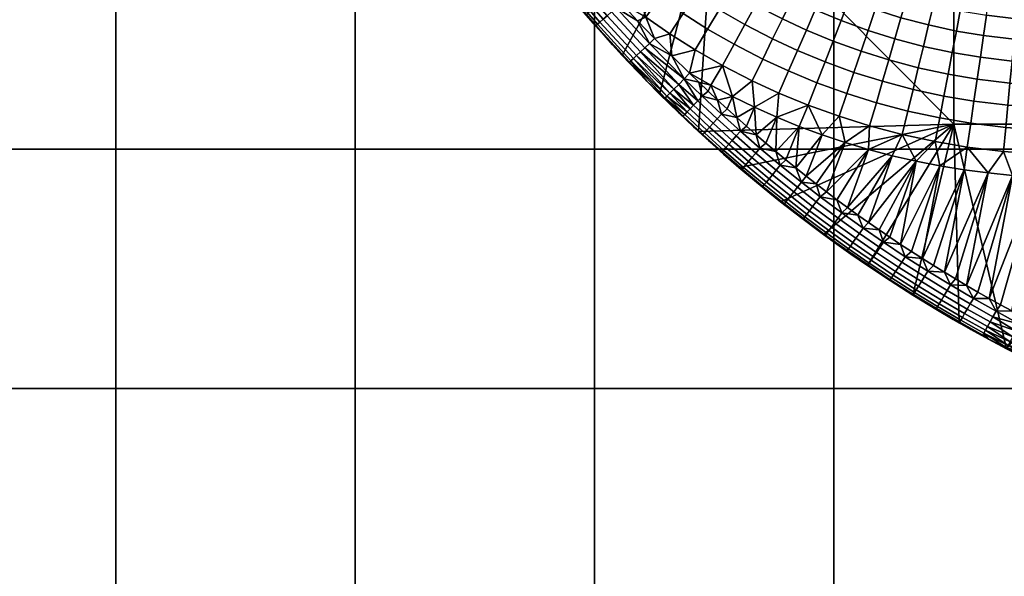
# Model space of a CAD drawing. Header units: millimetres. Extents: x -400 to 400, y -400 to 400.
# Tile 155 of 210: x -88 to -6, y 204 to 250. Entities that reach past the tile are written whole.
import ezdxf

# ---------------------------------------------------------------- set-up
doc = ezdxf.new("R2010")
doc.units = ezdxf.units.MM
doc.header["$MEASUREMENT"] = 0
doc.layers.add('Predefinito', color=7, linetype='Continuous')

msp = doc.modelspace()

# ---------------------------------------------------------------- meshes
at = {"layer": 'Predefinito'}
mesh = msp.add_polyface(dxfattribs=at)
corners = [(-79.8, 219.45, 488), (-59.85, 219.45, 488), (-59.85, 199.5, 488), (-79.8, 199.5, 488), (-99.75, 219.45, 488), (-99.75, 199.5, 488), (-99.75, 239.4, 488), (-79.8, 239.4, 488), (-99.75, 259.35, 488), (-79.8, 259.35, 488), (-99.75, 279.3, 488), (-79.8, 279.3, 488), (-99.75, 299.25, 488), (-79.8, 299.25, 488), (-119.7, 219.45, 488), (-119.7, 199.5, 488), (-119.7, 239.4, 488), (-119.7, 259.35, 488), (-119.7, 279.3, 488), (-119.7, 299.25, 488), (-139.65, 219.45, 488), (-139.65, 199.5, 488), (-139.65, 239.4, 488), (-139.65, 259.35, 488), (-139.65, 279.3, 488), (-139.65, 299.25, 488), (-159.6, 219.45, 488), (-159.6, 199.5, 488), (-159.6, 239.4, 488), (-159.6, 259.35, 488), (-159.6, 279.3, 488), (-159.6, 299.25, 488), (-99.75, 219.45, 500), (-99.75, 199.5, 500), (-79.8, 199.5, 500), (-79.8, 219.45, 500), (-99.75, 239.4, 500), (-79.8, 239.4, 500), (-99.75, 259.35, 500), (-79.8, 259.35, 500), (-99.75, 279.3, 500), (-79.8, 279.3, 500), (-99.75, 299.25, 500), (-79.8, 299.25, 500), (-119.7, 219.45, 500), (-119.7, 199.5, 500), (-119.7, 239.4, 500), (-119.7, 259.35, 500), (-119.7, 279.3, 500), (-119.7, 299.25, 500), (-139.65, 219.45, 500), (-139.65, 199.5, 500), (-139.65, 239.4, 500), (-139.65, 259.35, 500), (-139.65, 279.3, 500), (-159.6, 219.45, 500), (-159.6, 199.5, 500), (-159.6, 239.4, 500), (-159.6, 259.35, 500), (-159.6, 279.3, 500)]
mesh.append_faces([[corners[k] for k in face] for face in [(0, 1, 2, 3), (4, 0, 3, 5), (6, 7, 0, 4), (8, 9, 7, 6), (10, 11, 9, 8), (12, 13, 11, 10), (14, 4, 5, 15), (16, 6, 4, 14), (17, 8, 6, 16), (18, 10, 8, 17), (19, 12, 10, 18), (20, 14, 15, 21), (22, 16, 14, 20), (23, 17, 16, 22), (24, 18, 17, 23), (25, 19, 18, 24), (26, 20, 21, 27), (28, 22, 20, 26), (29, 23, 22, 28), (30, 24, 23, 29), (31, 25, 24, 30), (32, 33, 34, 35), (36, 32, 35, 37), (38, 36, 37, 39), (40, 38, 39, 41), (42, 40, 41, 43), (44, 45, 33, 32), (46, 44, 32, 36), (47, 46, 36, 38), (48, 47, 38, 40), (49, 48, 40, 42), (50, 51, 45, 44), (52, 50, 44, 46), (53, 52, 46, 47), (54, 53, 47, 48), (55, 56, 51, 50), (57, 55, 50, 52), (58, 57, 52, 53), (59, 58, 53, 54)]])
mesh = msp.add_polyface(dxfattribs=at)
corners = [(-19.95, 219.45, 488), (0, 219.45, 488), (0, 199.5, 488), (-19.95, 199.5, 488), (-19.95, 239.4, 488), (0, 239.4, 488), (-19.95, 259.35, 488), (0, 259.35, 488), (-19.95, 279.3, 488), (0, 279.3, 488), (-19.95, 299.25, 488), (0, 299.25, 488), (-39.9, 219.45, 488), (-39.9, 199.5, 488), (-39.9, 239.4, 488), (-39.9, 259.35, 488), (-39.9, 279.3, 488), (-39.9, 299.25, 488), (-59.85, 219.45, 488), (-59.85, 199.5, 488), (-59.85, 239.4, 488), (-59.85, 259.35, 488), (-59.85, 279.3, 488), (-59.85, 299.25, 488), (-79.8, 239.4, 488), (-79.8, 219.45, 488), (-79.8, 259.35, 488), (-79.8, 279.3, 488), (-79.8, 299.25, 488), (-19.95, 219.45, 500), (-19.95, 199.5, 500), (0, 199.5, 500), (0, 219.45, 500), (-19.95, 239.4, 500), (0, 239.4, 500), (-19.95, 259.35, 500), (0, 259.35, 500), (-19.95, 279.3, 500), (0, 279.3, 500), (-19.95, 299.25, 500), (0, 299.25, 500), (-39.9, 219.45, 500), (-39.9, 199.5, 500), (-39.9, 239.4, 500), (-39.9, 259.35, 500), (-39.9, 279.3, 500), (-39.9, 299.25, 500), (-59.85, 219.45, 500), (-59.85, 199.5, 500), (-59.85, 239.4, 500), (-59.85, 259.35, 500), (-59.85, 279.3, 500), (-59.85, 299.25, 500), (-79.8, 219.45, 500), (-79.8, 199.5, 500), (-79.8, 239.4, 500), (-79.8, 259.35, 500), (-79.8, 279.3, 500), (-79.8, 299.25, 500)]
mesh.append_faces([[corners[k] for k in face] for face in [(0, 1, 2, 3), (4, 5, 1, 0), (6, 7, 5, 4), (8, 9, 7, 6), (10, 11, 9, 8), (12, 0, 3, 13), (14, 4, 0, 12), (15, 6, 4, 14), (16, 8, 6, 15), (17, 10, 8, 16), (18, 12, 13, 19), (20, 14, 12, 18), (21, 15, 14, 20), (22, 16, 15, 21), (23, 17, 16, 22), (24, 20, 18, 25), (26, 21, 20, 24), (27, 22, 21, 26), (28, 23, 22, 27), (29, 30, 31, 32), (33, 29, 32, 34), (35, 33, 34, 36), (37, 35, 36, 38), (39, 37, 38, 40), (41, 42, 30, 29), (43, 41, 29, 33), (44, 43, 33, 35), (45, 44, 35, 37), (46, 45, 37, 39), (47, 48, 42, 41), (49, 47, 41, 43), (50, 49, 43, 44), (51, 50, 44, 45), (52, 51, 45, 46), (53, 54, 48, 47), (55, 53, 47, 49), (56, 55, 49, 50), (57, 56, 50, 51), (58, 57, 51, 52)]])
mesh = msp.add_polyface(dxfattribs=at)
corners = [(-37.605, 247.208, 488), (-40.609, 250.558, 488), (-38.41, 248.081, 478.978), (-37.157, 256.501, 475.556), (-38.368, 255.083, 475.797), (-40.361, 256.865, 475.797), (-39.087, 258.226, 475.556), (-35.464, 255.11, 475.556), (-36.62, 253.646, 475.797), (-34.313, 256.566, 475.223), (-35.951, 257.912, 475.223), (-35.637, 250.394, 475.951), (-34.467, 252.023, 475.797), (-33.379, 253.538, 475.556), (-32.296, 255.046, 475.223), (-31.226, 256.534, 474.798), (-33.177, 258.005, 474.798), (-32.522, 250.684, 475.797), (-33.626, 249.01, 475.951), (-31.495, 252.241, 475.556), (-30.473, 253.791, 475.223), (-29.464, 255.321, 474.798), (-28.457, 256.848, 474.278), (-30.159, 258.02, 474.278), (-30.482, 249.398, 475.797), (-31.517, 247.68, 475.951), (-29.52, 250.996, 475.556), (-28.562, 252.586, 475.223), (-40.348, 254.628, 475.931), (-39.041, 253.101, 475.948), (-37.699, 251.59, 475.964), (-36.322, 250.097, 475.979), (-34.911, 248.621, 475.99), (-40.609, 250.558, 488), (-37.605, 247.208, 488), (-29.909, 261.557, 488), (-34.478, 243.974, 488), (-31.232, 240.86, 488), (-38.487, 250.826, 476.224), (-41.1, 253.841, 476.205), (-40.709, 254.16, 476.024), (-38.101, 251.164, 476.048), (-35.706, 247.841, 476.232), (-35.326, 248.199, 476.063), (-36.073, 247.497, 476.508), (-38.858, 250.503, 476.502), (-36.401, 247.19, 476.881), (-39.189, 250.215, 476.876), (-36.666, 246.942, 477.327), (-39.457, 249.984, 477.318), (-36.867, 246.756, 477.84), (-39.66, 249.81, 477.826), (-38.41, 248.081, 478.978), (-39.799, 249.63, 478.963), (-39.789, 249.702, 478.386), (-39.041, 253.101, 475.948), (-37.699, 251.59, 475.964), (-36.322, 250.097, 475.979), (-34.911, 248.621, 475.99)]
mesh.append_faces([[corners[k] for k in face] for face in [(0, 1, 2, 2), (3, 4, 5, 6), (7, 8, 4, 3), (9, 7, 3, 10), (11, 8, 12, 12), (13, 12, 8, 7), (14, 13, 7, 9), (15, 14, 9, 16), (17, 18, 11, 12), (19, 17, 12, 13), (20, 19, 13, 14), (21, 20, 14, 15), (22, 21, 15, 23), (24, 25, 18, 17), (26, 24, 17, 19), (27, 26, 19, 20), (28, 4, 29, 29), (29, 8, 30, 30), (30, 11, 31, 31), (31, 11, 32, 32), (8, 29, 4, 4), (11, 30, 8, 8), (18, 32, 11, 11), (33, 34, 35, 35), (34, 36, 35, 35), (36, 37, 35, 35), (38, 39, 40, 41), (42, 38, 41, 43), (44, 45, 38, 42), (46, 47, 45, 44), (48, 49, 47, 46), (50, 51, 49, 48), (52, 53, 54, 54), (55, 56, 41, 41), (56, 57, 41, 41), (57, 58, 43, 43), (41, 40, 55, 55), (43, 41, 57, 57)]])
mesh = msp.add_polyface(dxfattribs=at)
corners = [(-27.616, 254.156, 474.798), (-28.562, 252.586, 475.223), (-30.473, 253.791, 475.223), (-29.464, 255.321, 474.798), (-26.672, 255.722, 474.278), (-28.457, 256.848, 474.278), (-27.385, 249.771, 475.556), (-28.278, 248.134, 475.797), (-30.482, 249.398, 475.797), (-29.52, 250.996, 475.556), (-26.496, 251.401, 475.223), (-25.619, 253.011, 474.798), (-24.743, 254.616, 474.278), (-23.921, 256.124, 473.697), (-25.786, 257.194, 473.697), (-25.881, 246.898, 475.797), (-26.76, 245.095, 475.951), (-29.238, 246.373, 475.951), (-25.064, 248.574, 475.556), (-24.251, 250.243, 475.223), (-23.448, 251.89, 474.798), (-22.647, 253.534, 474.278), (-21.894, 255.078, 473.697), (-21.144, 256.617, 473.025), (-23.102, 257.627, 473.025), (-23.739, 245.906, 475.797), (-24.545, 244.069, 475.951), (-22.989, 247.614, 475.556), (-22.243, 249.313, 475.223), (-21.507, 250.992, 474.798), (-20.772, 252.666, 474.278), (-20.082, 254.239, 473.697), (-19.394, 255.806, 473.025), (-21.373, 244.928, 475.797), (-22.098, 243.058, 475.951), (-20.698, 246.667, 475.556), (-20.026, 248.397, 475.223), (-19.363, 250.106, 474.798), (-18.701, 251.811, 474.278), (-18.08, 253.412, 473.697), (-17.461, 255.008, 473.025), (-16.882, 256.5, 472.308), (-18.751, 257.272, 472.308), (-18.882, 244.025, 475.797), (-19.523, 242.125, 475.951), (-18.286, 245.792, 475.556), (-17.693, 247.551, 475.223), (-17.107, 249.288, 474.798), (-28.409, 243.769, 476), (-26.58, 242.882, 476), (-9.97, 241.465, 488), (-9.97, 261.557, 488), (-29.909, 261.557, 488), (-31.232, 240.86, 488)]
mesh.append_faces([[corners[k] for k in face] for face in [(0, 1, 2, 3), (4, 0, 3, 5), (6, 7, 8, 9), (10, 6, 9, 1), (11, 10, 1, 0), (12, 11, 0, 4), (13, 12, 4, 14), (15, 16, 17, 7), (18, 15, 7, 6), (19, 18, 6, 10), (20, 19, 10, 11), (21, 20, 11, 12), (22, 21, 12, 13), (23, 22, 13, 24), (25, 26, 16, 15), (27, 25, 15, 18), (28, 27, 18, 19), (29, 28, 19, 20), (30, 29, 20, 21), (31, 30, 21, 22), (32, 31, 22, 23), (33, 34, 26, 25), (35, 33, 25, 27), (36, 35, 27, 28), (37, 36, 28, 29), (38, 37, 29, 30), (39, 38, 30, 31), (40, 39, 31, 32), (41, 40, 32, 42), (43, 44, 34, 33), (45, 43, 33, 35), (46, 45, 35, 36), (47, 46, 36, 37), (48, 16, 49, 49), (16, 48, 17, 17), (26, 49, 16, 16), (50, 51, 52, 52), (50, 52, 53, 53)]])
mesh = msp.add_polyface(dxfattribs=at)
corners = [(-7.749, 247.044, 474.798), (-8.014, 245.231, 475.223), (-10.441, 245.641, 475.223), (-10.095, 247.441, 474.798), (-7.484, 248.854, 474.278), (-9.75, 249.237, 474.278), (-7.235, 250.553, 473.697), (-9.426, 250.924, 473.697), (-5.644, 241.196, 475.797), (-5.835, 239.2, 475.951), (-8.843, 239.564, 475.951), (-8.553, 241.549, 475.797), (-5.465, 243.053, 475.556), (-8.283, 243.394, 475.556), (-5.288, 244.901, 475.223), (-5.113, 246.725, 474.798), (-4.938, 248.546, 474.278), (-4.774, 250.255, 473.697), (-4.611, 251.959, 473.025), (-6.987, 252.247, 473.025), (-2.969, 241.001, 475.797), (-3.069, 238.998, 475.951), (-2.875, 242.864, 475.556), (-2.782, 244.717, 475.223), (-2.69, 246.548, 474.798), (-2.598, 248.375, 474.278), (-2.511, 250.09, 473.697), (-2.425, 251.799, 473.025), (0, 240.926, 475.797), (0, 238.921, 475.951), (0, 242.791, 475.556), (0, 244.647, 475.223), (0, 246.481, 474.798), (0, 248.309, 474.278), (0, 250.027, 473.697), (0, 251.738, 473.025), (-9.114, 237.663, 476), (-7.099, 237.401, 476), (-5.076, 237.205, 476), (-3.048, 237.074, 476), (-1.016, 237.008, 476), (1.016, 237.008, 476), (2.902, 238.99, 475.951), (-1.016, 237.008, 476), (-5.135, 225.908, 476), (-3.048, 237.074, 476), (-7.023, 226.945, 476), (-5.076, 237.205, 476), (-8.894, 228.017, 476), (-7.099, 237.401, 476), (-10.747, 229.125, 476), (-9.114, 237.663, 476), (9.97, 261.557, 488), (-9.97, 261.557, 488), (-9.97, 241.465, 488), (9.97, 241.465, 488)]
mesh.append_faces([[corners[k] for k in face] for face in [(0, 1, 2, 3), (4, 0, 3, 5), (6, 4, 5, 7), (8, 9, 10, 11), (12, 8, 11, 13), (14, 12, 13, 1), (15, 14, 1, 0), (16, 15, 0, 4), (17, 16, 4, 6), (18, 17, 6, 19), (20, 21, 9, 8), (22, 20, 8, 12), (23, 22, 12, 14), (24, 23, 14, 15), (25, 24, 15, 16), (26, 25, 16, 17), (27, 26, 17, 18), (28, 29, 21, 20), (30, 28, 20, 22), (31, 30, 22, 23), (32, 31, 23, 24), (33, 32, 24, 25), (34, 33, 25, 26), (35, 34, 26, 27), (36, 10, 37, 37), (37, 9, 38, 38), (38, 21, 39, 39), (39, 21, 40, 40), (40, 29, 41, 41), (9, 37, 10, 10), (21, 38, 9, 9), (29, 40, 21, 21), (42, 41, 29, 29), (43, 44, 45, 45), (45, 46, 47, 47), (47, 48, 49, 49), (49, 50, 51, 51), (52, 53, 54, 55)]])
mesh = msp.add_polyface(dxfattribs=at)
corners = [(-40.609, 250.558, 488), (-43.485, 254.017, 488), (-42.497, 252.799, 478.927), (-46.229, 257.581, 488), (-45.084, 256.06, 478.888), (-43.805, 254.418, 478.908), (-41.162, 251.203, 478.946), (-39.799, 249.63, 478.963), (-38.41, 248.081, 478.978), (-42.859, 257.728, 475.897), (-40.361, 256.865, 475.797), (-41.621, 256.171, 475.914), (-40.348, 254.628, 475.931), (-38.368, 255.083, 475.797), (-38.858, 250.503, 476.502), (-41.476, 253.536, 476.486), (-41.1, 253.841, 476.205), (-38.487, 250.826, 476.224), (-39.189, 250.215, 476.876), (-41.81, 253.265, 476.859), (-39.457, 249.984, 477.318), (-42.08, 253.049, 477.298), (-39.66, 249.81, 477.826), (-42.285, 252.886, 477.802), (-39.789, 249.702, 478.386), (-42.415, 252.785, 478.356), (-39.799, 249.63, 478.963), (-41.162, 251.203, 478.946), (-42.497, 252.799, 478.927), (-43.805, 254.418, 478.908), (-45.084, 256.06, 478.888), (-45.044, 256.084, 478.364), (-41.621, 256.171, 475.914), (-40.348, 254.628, 475.931), (-40.709, 254.16, 476.024), (-39.041, 253.101, 475.948), (-44.924, 256.17, 477.829), (-44.72, 256.32, 477.313), (-44.435, 256.533, 476.846), (-44.084, 256.797, 476.458), (-43.688, 257.097, 476.167), (-43.272, 257.413, 475.981), (-45.084, 256.06, 478.888), (-46.253, 257.614, 478.872), (-45.044, 256.084, 478.364)]
mesh.append_faces([[corners[k] for k in face] for face in [(0, 1, 2, 2), (1, 3, 4, 4), (4, 5, 1, 1), (5, 2, 1, 1), (2, 6, 0, 0), (6, 7, 0, 0), (7, 8, 0, 0), (9, 10, 11, 11), (11, 10, 12, 12), (13, 12, 10, 10), (14, 15, 16, 17), (18, 19, 15, 14), (20, 21, 19, 18), (22, 23, 21, 20), (24, 25, 23, 22), (26, 27, 24, 24), (27, 28, 25, 25), (28, 29, 25, 25), (29, 30, 31, 31), (32, 33, 34, 34), (33, 35, 34, 34), (31, 36, 29, 29), (36, 37, 23, 23), (37, 38, 21, 21), (38, 39, 19, 19), (39, 40, 16, 16), (40, 41, 32, 32), (34, 16, 40, 40), (16, 15, 39, 39), (15, 19, 39, 39), (19, 21, 38, 38), (21, 23, 37, 37), (25, 24, 27, 27), (23, 25, 29, 29), (32, 34, 40, 40), (29, 36, 23, 23), (42, 43, 44, 44)]])
mesh = msp.add_polyface(dxfattribs=at)
corners = [(-16.522, 251.021, 474.278), (-17.107, 249.288, 474.798), (-19.363, 250.106, 474.798), (-18.701, 251.811, 474.278), (-15.901, 245.045, 475.556), (-16.419, 243.254, 475.797), (-18.882, 244.025, 475.797), (-18.286, 245.792, 475.556), (-15.385, 246.828, 475.223), (-17.693, 247.551, 475.223), (-14.875, 248.589, 474.798), (-14.367, 250.346, 474.278), (-13.89, 251.996, 473.697), (-15.973, 252.648, 473.697), (-13.796, 242.56, 475.797), (-14.264, 240.609, 475.951), (-16.977, 241.327, 475.951), (-13.36, 244.373, 475.556), (-12.927, 246.178, 475.223), (-12.499, 247.96, 474.798), (-12.072, 249.739, 474.278), (-11.67, 251.409, 473.697), (-11.143, 241.987, 475.797), (-11.521, 240.017, 475.951), (-10.791, 243.818, 475.556), (-10.441, 245.641, 475.223), (-10.095, 247.441, 474.798), (-9.75, 249.237, 474.278), (-9.426, 250.924, 473.697), (-8.553, 241.549, 475.797), (-8.843, 239.564, 475.951), (-8.283, 243.394, 475.556), (-8.014, 245.231, 475.223), (-19.008, 239.936, 476), (-17.061, 239.354, 476), (-15.096, 238.835, 476), (-13.115, 238.38, 476), (-11.121, 237.989, 476), (-9.114, 237.663, 476), (-9.114, 237.663, 476), (-12.581, 230.267, 476), (-11.121, 237.989, 476), (-14.394, 231.444, 476), (-13.115, 238.38, 476), (-17.073, 233.273, 476), (-15.096, 238.835, 476), (-18.831, 234.533, 476), (-17.061, 239.354, 476), (-17.955, 233.899, 476), (-24.401, 235.006, 488), (-20.826, 232.276, 488), (-9.97, 241.465, 488), (-17.151, 229.681, 488), (-13.381, 227.226, 488)]
mesh.append_faces([[corners[k] for k in face] for face in [(0, 1, 2, 3), (4, 5, 6, 7), (8, 4, 7, 9), (10, 8, 9, 1), (11, 10, 1, 0), (12, 11, 0, 13), (14, 15, 16, 5), (17, 14, 5, 4), (18, 17, 4, 8), (19, 18, 8, 10), (20, 19, 10, 11), (21, 20, 11, 12), (22, 23, 15, 14), (24, 22, 14, 17), (25, 24, 17, 18), (26, 25, 18, 19), (27, 26, 19, 20), (28, 27, 20, 21), (29, 30, 23, 22), (31, 29, 22, 24), (32, 31, 24, 25), (33, 16, 34, 34), (34, 15, 35, 35), (35, 15, 36, 36), (36, 23, 37, 37), (37, 30, 38, 38), (15, 34, 16, 16), (23, 36, 15, 15), (30, 37, 23, 23), (39, 40, 41, 41), (41, 42, 43, 43), (43, 44, 45, 45), (45, 46, 47, 47), (46, 45, 48, 48), (48, 45, 44, 44), (49, 50, 51, 51), (50, 52, 51, 51), (52, 53, 51, 51)]])
mesh = msp.add_polyface(dxfattribs=at)
corners = [(-31.232, 240.86, 488), (-34.478, 243.974, 488), (-32.874, 242.406, 479), (-37.605, 247.208, 488), (-35.551, 245.057, 478.997), (-38.41, 248.081, 478.978), (-36.994, 246.557, 478.99), (-34.083, 243.583, 479), (-34.911, 248.621, 475.99), (-33.626, 249.01, 475.951), (-33.461, 247.16, 475.997), (-31.517, 247.68, 475.951), (-32.874, 242.406, 479), (-34.083, 243.583, 479), (-34.03, 243.636, 478.332), (-33.874, 243.794, 477.698), (-32.382, 242.286, 477.794), (-33.623, 244.048, 477.13), (-32.189, 242.488, 477.294), (-33.29, 244.387, 476.655), (-31.943, 242.746, 476.868), (-31.642, 243.063, 476.511), (-32.51, 242.151, 478.369), (-36.994, 246.64, 478.406), (-39.789, 249.702, 478.386), (-39.66, 249.81, 477.826), (-36.867, 246.756, 477.84), (-34.083, 243.583, 479), (-35.551, 245.057, 478.997), (-34.03, 243.636, 478.332), (-36.994, 246.557, 478.99), (-38.41, 248.081, 478.978), (-34.911, 248.621, 475.99), (-33.461, 247.16, 475.997), (-35.326, 248.199, 476.063), (-31.976, 245.718, 476), (-32.445, 245.243, 476.075), (-32.89, 244.791, 476.297), (-35.706, 247.841, 476.232), (-33.29, 244.387, 476.655), (-36.073, 247.497, 476.508), (-33.623, 244.048, 477.13), (-36.401, 247.19, 476.881), (-33.874, 243.794, 477.698), (-36.666, 246.942, 477.327)]
mesh.append_faces([[corners[k] for k in face] for face in [(0, 1, 2, 2), (1, 3, 4, 4), (5, 6, 3, 3), (6, 4, 3, 3), (4, 7, 1, 1), (7, 2, 1, 1), (8, 9, 10, 10), (11, 10, 9, 9), (12, 13, 14, 14), (14, 15, 16, 16), (15, 17, 18, 18), (17, 19, 20, 20), (21, 20, 19, 19), (20, 18, 17, 17), (18, 16, 15, 15), (16, 22, 14, 14), (22, 12, 14, 14), (23, 24, 25, 26), (27, 28, 29, 29), (28, 30, 23, 23), (30, 31, 23, 23), (32, 33, 34, 34), (33, 35, 36, 36), (36, 37, 38, 38), (37, 39, 40, 40), (39, 41, 42, 42), (41, 43, 44, 44), (43, 29, 26, 26), (38, 34, 36, 36), (40, 38, 37, 37), (42, 40, 39, 39), (44, 42, 41, 41), (26, 44, 43, 43), (24, 23, 31, 31), (23, 26, 28, 28), (29, 28, 26, 26), (34, 33, 36, 36)]])
mesh = msp.add_polyface(dxfattribs=at)
corners = [(-27.871, 237.869, 488), (-31.232, 240.86, 488), (-29.148, 238.979, 479), (-32.874, 242.406, 479), (-31.648, 241.246, 479), (-30.406, 240.104, 479), (-28.278, 248.134, 475.797), (-29.238, 246.373, 475.951), (-31.517, 247.68, 475.951), (-30.482, 249.398, 475.797), (-31.976, 245.718, 476), (-30.208, 244.715, 476), (-28.409, 243.769, 476), (-33.461, 247.16, 475.997), (-28.409, 243.769, 476), (-29.645, 243.481, 476), (-30.208, 244.715, 476), (-31.206, 244.965, 476), (-31.976, 245.718, 476), (-30.43, 244.22, 476), (-29.685, 241.913, 476.241), (-31.299, 243.422, 476.241), (-30.931, 243.809, 476.07), (-29.324, 242.307, 476.07), (-30.021, 241.547, 476.511), (-31.642, 243.063, 476.511), (-30.316, 241.225, 476.868), (-31.943, 242.746, 476.868), (-30.557, 240.962, 477.294), (-32.189, 242.488, 477.294), (-30.746, 240.756, 477.794), (-32.382, 242.286, 477.794), (-30.872, 240.619, 478.369), (-32.51, 242.151, 478.369), (-28.725, 239.791, 476.868), (-28.436, 240.118, 476.511), (-28.961, 239.524, 477.294), (-29.146, 239.315, 477.794), (-29.27, 239.176, 478.369), (-29.148, 238.979, 479), (-30.406, 240.104, 479), (-31.648, 241.246, 479), (-32.874, 242.406, 479), (-31.976, 245.718, 476), (-31.206, 244.965, 476), (-32.445, 245.243, 476.075), (-30.43, 244.22, 476), (-29.645, 243.481, 476), (-28.854, 242.748, 476), (-33.29, 244.387, 476.655), (-32.89, 244.791, 476.297)]
mesh.append_faces([[corners[k] for k in face] for face in [(0, 1, 2, 2), (3, 4, 1, 1), (4, 5, 1, 1), (5, 2, 1, 1), (6, 7, 8, 9), (10, 7, 11, 11), (11, 7, 12, 12), (13, 8, 10, 10), (7, 10, 8, 8), (14, 15, 16, 16), (16, 17, 18, 18), (17, 16, 19, 19), (19, 16, 15, 15), (20, 21, 22, 23), (24, 25, 21, 20), (26, 27, 25, 24), (28, 29, 27, 26), (30, 31, 29, 28), (32, 33, 31, 30), (34, 26, 24, 35), (36, 28, 26, 34), (37, 30, 28, 36), (38, 32, 30, 37), (39, 40, 38, 38), (40, 41, 32, 32), (41, 42, 33, 33), (43, 44, 45, 45), (44, 46, 22, 22), (46, 47, 22, 22), (47, 48, 23, 23), (49, 50, 25, 25), (50, 45, 21, 21), (22, 21, 45, 45), (23, 22, 47, 47), (21, 25, 50, 50), (33, 32, 41, 41), (32, 38, 40, 40), (45, 44, 22, 22)]])
mesh = msp.add_polyface(dxfattribs=at)
corners = [(-16.419, 243.254, 475.797), (-16.977, 241.327, 475.951), (-19.523, 242.125, 475.951), (-18.882, 244.025, 475.797), (-26.58, 242.882, 476), (-24.545, 244.069, 475.951), (-24.724, 242.054, 476), (-22.098, 243.058, 475.951), (-22.842, 241.287, 476), (-20.936, 240.58, 476), (-19.008, 239.936, 476), (-19.008, 239.936, 476), (-22.276, 237.15, 476), (-20.936, 240.58, 476), (-23.121, 237.824, 476), (-22.842, 241.287, 476), (-24.793, 239.194, 476), (-24.724, 242.054, 476), (-26.438, 240.594, 476), (-26.58, 242.882, 476), (-28.056, 242.023, 476), (-28.409, 243.769, 476), (-29.645, 243.481, 476), (-28.854, 242.748, 476), (-27.25, 241.305, 476), (-25.619, 239.89, 476), (-23.96, 238.505, 476), (-31.232, 240.86, 488), (-27.871, 237.869, 488), (-9.97, 241.465, 488), (-24.401, 235.006, 488), (-28.106, 240.49, 476.241), (-29.685, 241.913, 476.241), (-29.324, 242.307, 476.07), (-27.752, 240.891, 476.07), (-28.436, 240.118, 476.511), (-30.021, 241.547, 476.511), (-26.464, 239.063, 476.241), (-26.117, 239.47, 476.07), (-26.786, 238.685, 476.511), (-27.069, 238.353, 476.868), (-28.725, 239.791, 476.868), (-27.301, 238.082, 477.294), (-28.961, 239.524, 477.294), (-27.875, 237.872, 479), (-29.148, 238.979, 479), (-29.27, 239.176, 478.369), (-28.854, 242.748, 476), (-28.056, 242.023, 476), (-27.25, 241.305, 476), (-26.438, 240.594, 476), (-25.619, 239.89, 476), (-24.793, 239.194, 476), (-24.427, 238.056, 476.07)]
mesh.append_faces([[corners[k] for k in face] for face in [(0, 1, 2, 3), (4, 5, 6, 6), (6, 7, 8, 8), (8, 7, 9, 9), (9, 2, 10, 10), (7, 6, 5, 5), (2, 9, 7, 7), (1, 10, 2, 2), (11, 12, 13, 13), (13, 14, 15, 15), (15, 16, 17, 17), (17, 18, 19, 19), (19, 20, 21, 21), (22, 21, 23, 23), (23, 21, 20, 20), (20, 19, 24, 24), (24, 19, 18, 18), (18, 17, 25, 25), (25, 17, 16, 16), (16, 15, 26, 26), (26, 15, 14, 14), (27, 28, 29, 29), (28, 30, 29, 29), (31, 32, 33, 34), (35, 36, 32, 31), (37, 31, 34, 38), (39, 35, 31, 37), (40, 41, 35, 39), (42, 43, 41, 40), (44, 45, 46, 46), (47, 48, 33, 33), (48, 49, 34, 34), (49, 50, 34, 34), (50, 51, 38, 38), (51, 52, 38, 38), (34, 33, 48, 48), (38, 34, 50, 50), (53, 38, 52, 52)]])
mesh = msp.add_polyface(dxfattribs=at)
corners = [(1.016, 237.008, 476), (0, 224.372, 476), (-1.016, 237.008, 476), (-4.184, 225.404, 476), (-3.711, 225.173, 476), (-3.219, 224.967, 476), (-2.71, 224.79, 476), (-2.186, 224.641, 476), (-1.65, 224.525, 476), (-1.105, 224.44, 476), (-0.554, 224.389, 476), (0.554, 224.389, 476), (1.105, 224.44, 476), (-14.394, 231.444, 476), (-11.121, 237.989, 476), (-13.49, 230.852, 476), (-12.581, 230.267, 476), (-9.114, 237.663, 476), (-11.666, 229.692, 476), (-10.747, 229.125, 476), (-7.099, 237.401, 476), (-9.823, 228.567, 476), (-8.894, 228.017, 476), (-5.076, 237.205, 476), (-7.961, 227.477, 476), (-7.023, 226.945, 476), (-3.048, 237.074, 476), (-6.081, 226.422, 476), (-5.135, 225.908, 476), (-13.381, 227.226, 488), (-9.522, 224.914, 488), (-9.97, 241.465, 488), (-5.579, 222.748, 488), (9.97, 241.465, 488), (-12.407, 228.766, 476.241), (-14.305, 229.978, 476.241), (-14.014, 230.425, 476.07), (-12.124, 229.22, 476.07), (-10.516, 227.609, 476.241), (-10.242, 228.068, 476.07), (-10.772, 227.183, 476.511), (-12.67, 228.345, 476.511), (-10.996, 226.808, 476.868), (-12.902, 227.974, 476.868), (-12.905, 226.93, 479), (-14.334, 227.827, 479), (-13.337, 227.277, 478.369), (-12.581, 230.267, 476), (-11.666, 229.692, 476), (-10.747, 229.125, 476), (-9.823, 228.567, 476), (-8.894, 228.017, 476), (-7.961, 227.477, 476), (-8.336, 226.95, 476.07)]
mesh.append_faces([[corners[k] for k in face] for face in [(0, 1, 2, 2), (3, 2, 4, 4), (4, 2, 5, 5), (5, 2, 6, 6), (6, 2, 7, 7), (7, 2, 8, 8), (8, 2, 9, 9), (9, 2, 10, 10), (10, 2, 1, 1), (1, 0, 11, 11), (11, 0, 12, 12), (13, 14, 15, 15), (15, 14, 16, 16), (16, 17, 18, 18), (18, 17, 19, 19), (19, 20, 21, 21), (21, 20, 22, 22), (22, 23, 24, 24), (24, 23, 25, 25), (25, 26, 27, 27), (27, 26, 28, 28), (28, 2, 3, 3), (29, 30, 31, 31), (30, 32, 31, 31), (33, 31, 32, 32), (34, 35, 36, 37), (38, 34, 37, 39), (40, 41, 34, 38), (42, 43, 41, 40), (44, 45, 46, 46), (47, 48, 37, 37), (48, 49, 37, 37), (49, 50, 39, 39), (50, 51, 39, 39), (51, 52, 53, 53), (37, 36, 47, 47), (39, 37, 49, 49), (53, 39, 51, 51)]])
mesh = msp.add_polyface(dxfattribs=at)
corners = [(-17.151, 229.681, 488), (-20.826, 232.276, 488), (-18.542, 230.639, 479), (-22.629, 233.626, 479), (-21.281, 232.611, 479), (-19.919, 231.616, 479), (-17.061, 239.354, 476), (-20.566, 235.826, 476), (-19.008, 239.936, 476), (-23.121, 237.824, 476), (-20.936, 240.58, 476), (-22.276, 237.15, 476), (-21.424, 236.484, 476), (-19.701, 235.175, 476), (-18.831, 234.533, 476), (-21.428, 235.002, 476.241), (-22.996, 236.219, 476.241), (-22.665, 236.638, 476.07), (-21.104, 235.427, 476.07), (-21.729, 234.607, 476.511), (-23.304, 235.829, 476.511), (-19.613, 233.646, 476.241), (-19.297, 234.077, 476.07), (-19.906, 233.245, 476.511), (-20.164, 232.893, 476.868), (-21.994, 234.26, 476.868), (-20.375, 232.605, 477.294), (-22.21, 233.976, 477.294), (-20.54, 232.38, 477.794), (-22.379, 233.754, 477.794), (-20.65, 232.23, 478.369), (-22.492, 233.606, 478.369), (-17.836, 232.37, 476.241), (-17.528, 232.807, 476.07), (-18.122, 231.964, 476.511), (-18.373, 231.607, 476.868), (-18.579, 231.315, 477.294), (-18.74, 231.087, 477.794), (-18.847, 230.935, 478.369), (-18.542, 230.639, 479), (-19.919, 231.616, 479), (-21.281, 232.611, 479), (-22.629, 233.626, 479), (-22.276, 237.15, 476), (-21.424, 236.484, 476), (-20.566, 235.826, 476), (-19.701, 235.175, 476), (-18.831, 234.533, 476), (-17.955, 233.899, 476), (-17.114, 229.737, 478.369)]
mesh.append_faces([[corners[k] for k in face] for face in [(0, 1, 2, 2), (3, 4, 1, 1), (4, 5, 1, 1), (5, 2, 1, 1), (6, 7, 8, 8), (9, 10, 11, 11), (11, 8, 12, 12), (12, 8, 7, 7), (7, 6, 13, 13), (13, 6, 14, 14), (15, 16, 17, 18), (19, 20, 16, 15), (21, 15, 18, 22), (23, 19, 15, 21), (24, 25, 19, 23), (26, 27, 25, 24), (28, 29, 27, 26), (30, 31, 29, 28), (32, 21, 22, 33), (34, 23, 21, 32), (35, 24, 23, 34), (36, 26, 24, 35), (37, 28, 26, 36), (38, 30, 28, 37), (39, 40, 38, 38), (40, 41, 30, 30), (41, 42, 31, 31), (43, 44, 17, 17), (44, 45, 18, 18), (45, 46, 18, 18), (46, 47, 22, 22), (47, 48, 22, 22), (18, 17, 44, 44), (22, 18, 46, 46), (31, 30, 41, 41), (33, 22, 48, 48), (30, 38, 40, 40), (38, 49, 39, 39)]])
mesh = msp.add_polyface(dxfattribs=at)
corners = [(-20.826, 232.276, 488), (-24.401, 235.006, 488), (-22.629, 233.626, 479), (-27.871, 237.869, 488), (-26.586, 236.783, 479), (-29.148, 238.979, 479), (-27.875, 237.872, 479), (-25.282, 235.712, 479), (-23.963, 234.66, 479), (-27.482, 237.869, 477.794), (-29.146, 239.315, 477.794), (-28.961, 239.524, 477.294), (-27.301, 238.082, 477.294), (-27.603, 237.727, 478.369), (-29.27, 239.176, 478.369), (-24.766, 237.643, 476.241), (-26.464, 239.063, 476.241), (-26.117, 239.47, 476.07), (-24.427, 238.056, 476.07), (-25.081, 237.259, 476.511), (-26.786, 238.685, 476.511), (-25.359, 236.922, 476.868), (-27.069, 238.353, 476.868), (-25.585, 236.646, 477.294), (-25.762, 236.43, 477.794), (-25.88, 236.286, 478.369), (-22.996, 236.219, 476.241), (-22.665, 236.638, 476.07), (-23.304, 235.829, 476.511), (-23.574, 235.486, 476.868), (-23.795, 235.206, 477.294), (-23.968, 234.987, 477.794), (-24.084, 234.84, 478.369), (-21.994, 234.26, 476.868), (-21.729, 234.607, 476.511), (-22.21, 233.976, 477.294), (-22.379, 233.754, 477.794), (-22.492, 233.606, 478.369), (-22.629, 233.626, 479), (-23.963, 234.66, 479), (-25.282, 235.712, 479), (-26.586, 236.783, 479), (-27.875, 237.872, 479), (-24.793, 239.194, 476), (-23.96, 238.505, 476), (-23.121, 237.824, 476), (-22.276, 237.15, 476)]
mesh.append_faces([[corners[k] for k in face] for face in [(0, 1, 2, 2), (1, 3, 4, 4), (5, 6, 3, 3), (6, 4, 3, 3), (4, 7, 1, 1), (7, 8, 1, 1), (8, 2, 1, 1), (9, 10, 11, 12), (13, 14, 10, 9), (15, 16, 17, 18), (19, 20, 16, 15), (21, 22, 20, 19), (23, 12, 22, 21), (24, 9, 12, 23), (25, 13, 9, 24), (26, 15, 18, 27), (28, 19, 15, 26), (29, 21, 19, 28), (30, 23, 21, 29), (31, 24, 23, 30), (32, 25, 24, 31), (33, 29, 28, 34), (35, 30, 29, 33), (36, 31, 30, 35), (37, 32, 31, 36), (38, 39, 37, 37), (39, 40, 32, 32), (40, 41, 25, 25), (41, 42, 13, 13), (43, 44, 18, 18), (44, 45, 18, 18), (45, 46, 27, 27), (14, 13, 42, 42), (13, 25, 41, 41), (27, 18, 45, 45), (25, 32, 40, 40), (32, 37, 39, 39)]])
mesh = msp.add_polyface(dxfattribs=at)
corners = [(-13.381, 227.226, 488), (-17.151, 229.681, 488), (-15.75, 228.745, 479), (-18.542, 230.639, 479), (-17.153, 229.682, 479), (-14.334, 227.827, 479), (-17.073, 233.273, 476), (-13.115, 238.38, 476), (-16.185, 232.655, 476), (-15.292, 232.045, 476), (-14.394, 231.444, 476), (-16.129, 231.19, 476.241), (-17.836, 232.37, 476.241), (-17.528, 232.807, 476.07), (-15.829, 231.632, 476.07), (-16.408, 230.779, 476.511), (-18.122, 231.964, 476.511), (-16.653, 230.417, 476.868), (-18.373, 231.607, 476.868), (-16.853, 230.122, 477.294), (-18.579, 231.315, 477.294), (-17.01, 229.891, 477.794), (-18.74, 231.087, 477.794), (-17.114, 229.737, 478.369), (-18.847, 230.935, 478.369), (-14.305, 229.978, 476.241), (-14.014, 230.425, 476.07), (-14.577, 229.561, 476.511), (-14.815, 229.195, 476.868), (-15.01, 228.897, 477.294), (-15.162, 228.663, 477.794), (-15.264, 228.507, 478.369), (-12.67, 228.345, 476.511), (-12.407, 228.766, 476.241), (-12.902, 227.974, 476.868), (-13.091, 227.672, 477.294), (-13.239, 227.435, 477.794), (-13.337, 227.277, 478.369), (-14.334, 227.827, 479), (-15.75, 228.745, 479), (-17.153, 229.682, 479), (-18.542, 230.639, 479), (-17.955, 233.899, 476), (-17.073, 233.273, 476), (-16.185, 232.655, 476), (-15.292, 232.045, 476), (-14.394, 231.444, 476), (-13.49, 230.852, 476), (-12.581, 230.267, 476)]
mesh.append_faces([[corners[k] for k in face] for face in [(0, 1, 2, 2), (3, 4, 1, 1), (4, 2, 1, 1), (2, 5, 0, 0), (6, 7, 8, 8), (8, 7, 9, 9), (9, 7, 10, 10), (11, 12, 13, 14), (15, 16, 12, 11), (17, 18, 16, 15), (19, 20, 18, 17), (21, 22, 20, 19), (23, 24, 22, 21), (25, 11, 14, 26), (27, 15, 11, 25), (28, 17, 15, 27), (29, 19, 17, 28), (30, 21, 19, 29), (31, 23, 21, 30), (32, 27, 25, 33), (34, 28, 27, 32), (35, 29, 28, 34), (36, 30, 29, 35), (37, 31, 30, 36), (38, 39, 31, 31), (39, 40, 23, 23), (40, 41, 23, 23), (42, 43, 13, 13), (43, 44, 13, 13), (44, 45, 14, 14), (45, 46, 14, 14), (46, 47, 26, 26), (47, 48, 26, 26), (14, 13, 44, 44), (26, 14, 46, 46), (23, 31, 39, 39), (31, 37, 38, 38)]])
mesh = msp.add_polyface(dxfattribs=at)
corners = [(-5.579, 222.748, 488), (-9.522, 224.914, 488), (-5.579, 222.748, 483.5), (-13.381, 227.226, 488), (-11.463, 226.052, 479), (-14.334, 227.827, 479), (-12.905, 226.93, 479), (-10.01, 225.195, 479), (-8.545, 224.359, 479), (-7.067, 223.543, 479), (-11.179, 226.503, 477.294), (-13.091, 227.672, 477.294), (-12.902, 227.974, 476.868), (-10.996, 226.808, 476.868), (-11.323, 226.263, 477.794), (-13.239, 227.435, 477.794), (-11.418, 226.103, 478.369), (-13.337, 227.277, 478.369), (-8.602, 226.487, 476.241), (-10.516, 227.609, 476.241), (-10.242, 228.068, 476.07), (-8.336, 226.95, 476.07), (-8.849, 226.056, 476.511), (-10.772, 227.183, 476.511), (-9.067, 225.677, 476.868), (-9.244, 225.368, 477.294), (-9.383, 225.126, 477.794), (-9.476, 224.964, 478.369), (-6.706, 225.422, 476.241), (-6.449, 225.891, 476.07), (-6.945, 224.987, 476.511), (-7.156, 224.604, 476.868), (-7.327, 224.292, 477.294), (-7.462, 224.047, 477.794), (-7.552, 223.884, 478.369), (-7.067, 223.543, 479), (-8.545, 224.359, 479), (-10.01, 225.195, 479), (-11.463, 226.052, 479), (-12.905, 226.93, 479), (-7.961, 227.477, 476), (-7.023, 226.945, 476), (-6.081, 226.422, 476), (-5.441, 223.011, 477.698), (-5.544, 222.814, 478.332)]
mesh.append_faces([[corners[k] for k in face] for face in [(0, 1, 2, 2), (1, 3, 4, 4), (5, 6, 3, 3), (6, 4, 3, 3), (4, 7, 1, 1), (7, 8, 2, 2), (8, 9, 2, 2), (2, 1, 7, 7), (10, 11, 12, 13), (14, 15, 11, 10), (16, 17, 15, 14), (18, 19, 20, 21), (22, 23, 19, 18), (24, 13, 23, 22), (25, 10, 13, 24), (26, 14, 10, 25), (27, 16, 14, 26), (28, 18, 21, 29), (30, 22, 18, 28), (31, 24, 22, 30), (32, 25, 24, 31), (33, 26, 25, 32), (34, 27, 26, 33), (35, 36, 34, 34), (36, 37, 27, 27), (37, 38, 16, 16), (38, 39, 16, 16), (40, 41, 21, 21), (41, 42, 29, 29), (43, 44, 33, 33), (17, 16, 39, 39), (16, 27, 37, 37), (29, 21, 41, 41), (33, 32, 43, 43), (27, 34, 36, 36), (34, 33, 35, 35), (44, 35, 33, 33)]])
mesh = msp.add_polyface(dxfattribs=at)
corners = [(-7.067, 223.543, 479), (-5.579, 222.748, 479), (-5.579, 222.748, 483.5), (-5.579, 222.748, 488), (-5.579, 222.748, 483.5), (-4.407, 222.211, 488), (-5.579, 222.748, 479), (-4.966, 222.448, 479), (-4.337, 222.183, 479), (-3.694, 221.955, 479), (-3.185, 221.802, 488), (-3.742, 222.532, 477.294), (-4.525, 222.835, 477.294), (-4.384, 223.162, 476.868), (-3.626, 222.869, 476.868), (-3.834, 222.268, 477.794), (-4.635, 222.578, 477.794), (-3.894, 222.092, 478.369), (-4.708, 222.407, 478.369), (-4.184, 225.404, 476), (-3.711, 225.173, 476), (-4.495, 224.813, 476.075), (-3.694, 221.955, 479), (-4.337, 222.183, 479), (-4.966, 222.448, 479), (-5.579, 222.748, 479), (-5.544, 222.814, 478.332), (-5.441, 223.011, 477.698), (-5.275, 223.327, 477.13), (-5.054, 223.748, 476.655), (-4.789, 224.251, 476.297), (-4.212, 223.564, 476.511), (-4.016, 224.02, 476.241), (-3.805, 224.511, 476.07), (-5.579, 222.748, 479), (-7.067, 223.543, 479), (-5.544, 222.814, 478.332), (-6.081, 226.422, 476), (-5.135, 225.908, 476), (-6.449, 225.891, 476.07), (-4.184, 225.404, 476), (-4.495, 224.813, 476.075), (-4.789, 224.251, 476.297), (-6.706, 225.422, 476.241), (-5.054, 223.748, 476.655), (-6.945, 224.987, 476.511), (-5.275, 223.327, 477.13), (-7.156, 224.604, 476.868), (-5.441, 223.011, 477.698), (-7.327, 224.292, 477.294)]
mesh.append_faces([[corners[k] for k in face] for face in [(0, 1, 2, 2), (3, 4, 5, 5), (4, 6, 7, 7), (7, 8, 4, 4), (8, 9, 4, 4), (10, 5, 4, 4), (11, 12, 13, 14), (15, 16, 12, 11), (17, 18, 16, 15), (19, 20, 21, 21), (22, 23, 17, 17), (23, 24, 18, 18), (24, 25, 26, 26), (26, 27, 16, 16), (27, 28, 12, 12), (28, 29, 13, 13), (29, 30, 31, 31), (30, 21, 32, 32), (33, 32, 21, 21), (32, 31, 30, 30), (31, 13, 29, 29), (13, 12, 28, 28), (12, 16, 27, 27), (18, 17, 23, 23), (16, 18, 26, 26), (18, 24, 26, 26), (34, 35, 36, 36), (37, 38, 39, 39), (38, 40, 41, 41), (41, 42, 43, 43), (42, 44, 45, 45), (44, 46, 47, 47), (46, 48, 49, 49), (43, 39, 41, 41), (45, 43, 42, 42), (47, 45, 44, 44), (49, 47, 46, 46), (39, 38, 41, 41)]])

doc.saveas('drawing.dxf')
